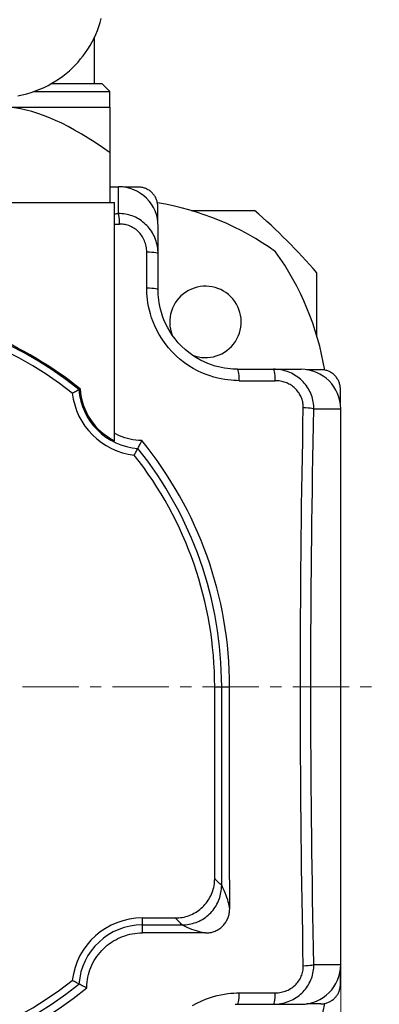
# Model space of a CAD drawing. Extents: x 0 to 1588, y 0 to 1123.
# Tile 26 of 35: x 273 to 319, y 662 to 786. Entities that reach past the tile are written whole.
import ezdxf

# ---------------------------------------------------------------- set-up
doc = ezdxf.new("R2010")
doc.units = 0
doc.header["$LTSCALE"] = 18.91
doc.header["$MEASUREMENT"] = 0
doc.linetypes.add('CENTER', pattern=[0.6, 0.375, -0.075, 0.075, -0.075])
doc.layers.add('12000_RIGHT', color=7, linetype='CONTINUOUS')
doc.layers.add('12100_RIGHT_DIM', color=7, linetype='CONTINUOUS')

msp = doc.modelspace()

# ---------------------------------------------------------------- linework, layer by layer
at = {"layer": '12000_RIGHT', "color": 7, "linetype": 'CONTINUOUS', "lineweight": 25}
for p, q in [((283.375662, 786.127593), (283.519579, 786.64453)), ((283.02881, 785.121833), (283.211931, 785.619986)), ((283.211931, 785.619986), (283.375662, 786.127593)), ((282.367294, 783.686629), (282.606043, 784.154624)), ((282.606043, 784.154624), (282.826723, 784.633246)), ((282.685934, 778.440192), (282.685934, 784.322142)), ((282.826723, 784.633246), (283.02881, 785.121833)), ((281.548345, 782.35269), (281.837873, 782.785018)), ((281.837873, 782.785018), (282.111046, 783.22988)), ((282.111046, 783.22988), (282.367294, 783.686629)), ((280.590073, 781.13864), (280.923374, 781.528708)), ((280.923374, 781.528708), (281.243162, 781.933654)), ((281.243162, 781.933654), (281.548345, 782.35269)), ((279.507742, 780.054122), (279.886089, 780.405043)), ((279.886089, 780.405043), (280.244356, 780.76422)), ((280.244356, 780.76422), (280.590073, 781.13864)), ((277.790399, 778.755957), (278.249033, 779.060767)), ((278.249033, 779.060767), (278.688579, 779.380011)), ((278.688579, 779.380011), (279.108362, 779.711783)), ((279.108362, 779.711783), (279.507742, 780.054122)), ((275.787725, 777.711783), (276.311178, 777.943625)), ((276.311178, 777.943625), (276.820249, 778.195914)), ((276.820249, 778.195914), (277.31373, 778.467185)), ((277.267157, 778.440192), (283.585936, 778.440192)), ((277.31373, 778.467185), (277.790399, 778.755957)), ((284.585936, 777.440192), (283.585936, 778.440192)), ((273.003355, 776.894484), (273.576733, 777.009406)), ((273.576733, 777.009406), (274.143637, 777.149474)), ((274.143637, 777.149474), (274.702286, 777.313819)), ((274.702286, 777.313819), (275.250906, 777.501555)), ((275.080532, 777.440192), (284.585936, 777.440192)), ((275.250906, 777.501555), (275.787725, 777.711783)), ((284.585936, 775.440192), (284.585936, 777.440192)), ((256.735934, 775.440192), (284.635935, 775.440192)), ((273.329882, 775.241851), (272.600943, 775.359366)), ((284.635935, 763.440192), (284.635935, 775.440192)), ((274.05776, 775.088477), (273.329882, 775.241851)), ((274.787294, 774.899779), (274.05776, 775.088477)), ((275.521112, 774.675994), (274.787294, 774.899779)), ((276.261785, 774.417121), (275.521112, 774.675994)), ((277.011866, 774.122885), (276.261785, 774.417121)), ((277.773912, 773.792769), (277.011866, 774.122885)), ((278.550524, 773.426001), (277.773912, 773.792769)), ((279.34437, 773.021575), (278.550524, 773.426001)), ((280.158222, 772.5782), (279.34437, 773.021575)), ((280.994986, 772.094329), (280.158222, 772.5782)), ((281.857731, 771.568106), (280.994986, 772.094329)), ((282.749739, 770.997367), (281.857731, 771.568106)), ((283.674532, 770.379599), (282.749739, 770.997367)), ((284.635935, 769.711913), (283.674532, 770.379599)), ((284.635973, 765.440192), (285.685934, 765.440192)), ((285.685934, 762.046088), (285.685934, 765.440192)), ((286.682642, 765.391642), (286.380243, 765.391749)), ((286.98506, 765.391528), (286.682642, 765.391642)), ((287.287462, 765.39141), (286.98506, 765.391528)), ((287.589868, 765.391288), (287.287462, 765.39141)), ((287.892286, 765.391162), (287.589868, 765.391288)), ((288.194712, 765.391028), (287.892286, 765.391162)), ((288.303633, 765.388903), (288.194712, 765.391028)), ((288.412699, 765.381366), (288.303633, 765.388903)), ((288.52157, 765.368617), (288.412699, 765.381366)), ((288.629915, 765.350859), (288.52157, 765.368617)), ((288.737398, 765.328292), (288.629915, 765.350859)), ((288.843679, 765.301116), (288.737398, 765.328292)), ((288.948458, 765.269477), (288.843679, 765.301116)), ((289.051649, 765.233134), (288.948458, 765.269477)), ((289.153105, 765.192134), (289.051649, 765.233134)), ((289.252645, 765.146594), (289.153105, 765.192134)), ((289.350077, 765.096648), (289.252645, 765.146594)), ((289.445223, 765.042407), (289.350077, 765.096648)), ((289.537897, 764.984004), (289.445223, 765.042407)), ((289.627916, 764.921557), (289.537897, 764.984004)), ((289.715094, 764.855189), (289.627916, 764.921557)), ((289.799246, 764.785025), (289.715094, 764.855189)), ((289.880194, 764.711184), (289.799246, 764.785025)), ((289.957746, 764.633796), (289.880194, 764.711184)), ((290.031725, 764.552981), (289.957746, 764.633796)), ((290.101927, 764.468886), (290.031725, 764.552981)), ((290.168222, 764.381701), (290.101927, 764.468886)), ((290.230516, 764.291629), (290.168222, 764.381701)), ((290.288725, 764.198863), (290.230516, 764.291629)), ((290.342756, 764.103598), (290.288725, 764.198863)), ((290.392515, 764.00603), (290.342756, 764.103598)), ((256.185934, 763.440192), (285.185934, 763.440192)), ((285.185934, 733.424886), (285.185934, 763.440192)), ((290.437918, 763.906356), (290.392515, 764.00603)), ((290.478872, 763.804774), (290.437918, 763.906356)), ((290.515284, 763.70148), (290.478872, 763.804774)), ((290.547068, 763.596667), (290.515284, 763.70148)), ((290.574133, 763.490535), (290.547068, 763.596667)), ((290.596388, 763.383273), (290.574133, 763.490535)), ((290.613745, 763.275084), (290.596388, 763.383273)), ((290.626188, 763.166209), (290.613745, 763.275084)), ((290.633741, 763.056941), (290.626188, 763.166209)), ((290.636393, 762.947562), (290.633741, 763.056941)), ((290.636381, 762.64675), (290.636393, 762.947562)), ((285.185934, 762.03588), (285.257311, 762.037329)), ((285.257311, 762.037329), (285.328703, 762.038783)), ((285.328703, 762.038783), (285.400114, 762.040236)), ((285.400114, 762.040236), (285.47154, 762.041693)), ((285.47154, 762.041693), (285.54299, 762.043154)), ((285.54299, 762.043154), (285.61445, 762.044616)), ((285.61445, 762.044616), (285.685934, 762.046084)), ((285.907041, 762.044112), (285.685934, 762.046084)), ((286.127737, 762.032077), (285.907041, 762.044112)), ((286.34757, 762.009997), (286.127737, 762.032077)), ((286.566099, 761.977916), (286.34757, 762.009997)), ((286.7829, 761.935874), (286.566099, 761.977916)), ((286.99758, 761.883952), (286.7829, 761.935874)), ((287.209761, 761.822242), (286.99758, 761.883952)), ((287.419069, 761.750834), (287.209761, 761.822242)), ((287.625116, 761.669841), (287.419069, 761.750834)), ((287.827509, 761.579409), (287.625116, 761.669841)), ((290.636347, 761.443507), (290.636354, 761.744319)), ((290.636354, 761.744319), (290.636362, 762.045131)), ((290.636362, 762.045131), (290.636373, 762.345942)), ((290.636373, 762.345942), (290.636381, 762.64675)), ((294.859297, 762.440192), (302.841951, 762.440192)), ((285.185934, 760.712367), (285.278391, 760.714221)), ((285.278391, 760.714221), (285.370882, 760.716079)), ((285.370882, 760.716079), (285.463415, 760.71794)), ((285.463415, 760.71794), (285.555986, 760.719805)), ((285.555986, 760.719805), (285.648592, 760.721679)), ((285.648592, 760.721679), (285.741239, 760.723559)), ((285.741239, 760.723559), (285.833925, 760.72544)), ((286.005083, 760.724421), (285.833925, 760.72544)), ((286.174929, 760.714434), (286.005083, 760.724421)), ((286.343565, 760.69551), (286.174929, 760.714434)), ((286.511087, 760.667681), (286.343565, 760.69551)), ((286.677259, 760.631011), (286.511087, 760.667681)), ((286.841558, 760.585582), (286.677259, 760.631011)), ((287.003458, 760.531489), (286.841558, 760.585582)), ((287.162466, 760.468829), (287.003458, 760.531489)), ((287.318216, 760.397753), (287.162466, 760.468829)), ((287.470362, 760.318404), (287.318216, 760.397753)), ((288.025846, 761.479697), (287.827509, 761.579409)), ((288.21974, 761.370856), (288.025846, 761.479697)), ((288.4088, 761.253062), (288.21974, 761.370856)), ((288.592665, 761.126525), (288.4088, 761.253062)), ((288.770983, 760.991439), (288.592665, 761.126525)), ((288.943388, 760.848021), (288.770983, 760.991439)), ((289.109529, 760.696517), (288.943388, 760.848021)), ((289.269049, 760.537223), (289.109529, 760.696517)), ((289.421602, 760.370436), (289.269049, 760.537223)), ((289.566835, 760.196452), (289.421602, 760.370436)), ((290.636335, 761.142695), (290.636347, 761.443507)), ((290.685934, 756.962439), (290.685934, 760.440192)), ((287.618547, 760.230944), (287.470362, 760.318404)), ((287.762419, 760.135558), (287.618547, 760.230944)), ((287.901613, 760.032447), (287.762419, 760.135558)), ((288.035768, 759.921817), (287.901613, 760.032447)), ((288.164518, 759.8039), (288.035768, 759.921817)), ((288.287527, 759.678984), (288.164518, 759.8039)), ((288.404447, 759.547354), (288.287527, 759.678984)), ((288.514944, 759.409312), (288.404447, 759.547354)), ((288.618727, 759.265147), (288.514944, 759.409312)), ((288.715532, 759.115157), (288.618727, 759.265147)), ((289.704443, 760.015563), (289.566835, 760.196452)), ((289.834154, 759.828059), (289.704443, 760.015563)), ((289.955702, 759.634219), (289.834154, 759.828059)), ((290.068819, 759.43434), (289.955702, 759.634219)), ((290.173223, 759.228797), (290.068819, 759.43434)), ((290.268644, 759.018027), (290.173223, 759.228797)), ((288.805086, 758.959647), (288.715532, 759.115157)), ((288.887129, 758.798941), (288.805086, 758.959647)), ((288.961382, 758.633425), (288.887129, 758.798941)), ((289.027574, 758.463485), (288.961382, 758.633425)), ((289.08544, 758.289542), (289.027574, 758.463485)), ((289.134783, 758.112216), (289.08544, 758.289542)), ((289.175428, 757.932193), (289.134783, 758.112216)), ((289.207205, 757.750159), (289.175428, 757.932193)), ((290.354792, 758.802459), (290.268644, 759.018027)), ((290.431402, 758.582537), (290.354792, 758.802459)), ((290.498262, 758.358744), (290.431402, 758.582537)), ((290.555204, 758.131591), (290.498262, 758.358744)), ((290.602049, 757.90158), (290.555204, 758.131591)), ((290.638632, 757.669211), (290.602049, 757.90158)), ((289.229982, 757.566397), (289.207205, 757.750159)), ((289.243704, 757.380736), (289.229982, 757.566397)), ((289.2483, 757.192988), (289.243704, 757.380736)), ((289.2483, 752.65161), (289.2483, 757.192988)), ((290.664858, 757.434932), (290.638632, 757.669211)), ((290.680651, 757.199176), (290.664858, 757.434932)), ((290.685934, 756.962371), (290.680651, 757.199176)), ((290.685934, 752.440196), (290.685934, 756.962287)), ((310.685934, 746.613555), (310.685934, 754.596209)), ((289.252966, 752.321875), (289.2483, 752.65161)), ((289.268187, 751.971293), (289.252966, 752.321875)), ((289.295858, 751.599898), (289.268187, 751.971293)), ((290.690184, 752.1487), (290.685934, 752.440192)), ((290.704084, 751.837947), (290.690184, 752.1487)), ((290.729425, 751.508353), (290.704084, 751.837947)), ((289.338167, 751.207446), (289.295858, 751.599898)), ((289.397413, 750.793669), (289.338167, 751.207446)), ((289.476171, 750.358794), (289.397413, 750.793669)), ((290.768263, 751.159648), (290.729425, 751.508353)), ((290.822771, 750.791514), (290.768263, 751.159648)), ((290.895388, 750.404216), (290.822771, 750.791514)), ((289.577139, 749.903247), (289.476171, 750.358794)), ((289.703279, 749.427764), (289.577139, 749.903247)), ((289.857683, 748.933276), (289.703279, 749.427764)), ((290.988665, 749.99821), (290.895388, 750.404216)), ((291.105421, 749.574229), (290.988665, 749.99821)), ((291.248571, 749.133208), (291.105421, 749.574229)), ((290.043604, 748.421206), (289.857683, 748.933276)), ((290.264402, 747.893279), (290.043604, 748.421206)), ((291.421198, 748.676593), (291.248571, 749.133208)), ((291.626516, 748.206057), (291.421198, 748.676593)), ((291.868086, 747.723674), (291.626516, 748.206057)), ((290.523786, 747.351588), (290.264402, 747.893279)), ((290.825457, 746.798747), (290.523786, 747.351588)), ((291.170797, 746.241084), (290.825457, 746.798747)), ((292.148912, 747.232646), (291.868086, 747.723674)), ((292.469412, 746.740302), (292.148912, 747.232646)), ((292.828348, 746.255217), (292.469412, 746.740302)), ((291.559397, 745.687499), (291.170797, 746.241084)), ((291.987383, 745.1477), (291.559397, 745.687499)), ((293.220484, 745.786845), (292.828348, 746.255217)), ((293.640478, 745.343356), (293.220484, 745.786845)), ((292.448313, 744.631778), (291.987383, 745.1477)), ((292.938532, 744.145068), (292.448313, 744.631778)), ((294.086588, 744.926959), (293.640478, 745.343356)), ((294.556433, 744.539271), (294.086588, 744.926959)), ((295.041429, 744.185523), (294.556433, 744.539271)), ((293.456873, 743.688613), (292.938532, 744.145068)), ((293.997683, 743.265952), (293.456873, 743.688613)), ((294.550398, 742.883437), (293.997683, 743.265952)), ((295.531851, 743.870765), (295.041429, 744.185523)), ((296.019579, 743.595694), (295.531851, 743.870765)), ((296.497904, 743.359366), (296.019579, 743.595694)), ((296.96417, 743.158572), (296.497904, 743.359366)), ((297.416727, 742.989684), (296.96417, 743.158572)), ((295.10531, 742.544593), (294.550398, 742.883437)), ((295.654119, 742.249221), (295.10531, 742.544593)), ((296.19113, 741.995486), (295.654119, 742.249221)), ((296.714308, 741.779521), (296.19113, 741.995486)), ((297.221876, 741.597602), (296.714308, 741.779521)), ((297.853853, 742.849608), (297.416727, 742.989684)), ((298.273962, 742.735415), (297.853853, 742.849608)), ((298.676081, 742.644248), (298.273962, 742.735415)), ((299.059465, 742.573344), (298.676081, 742.644248)), ((299.423605, 742.520186), (299.059465, 742.573344)), ((299.768183, 742.482379), (299.423605, 742.520186)), ((300.093401, 742.457762), (299.768183, 742.482379)), ((300.39945, 742.444297), (300.093401, 742.457762)), ((300.685942, 742.440192), (300.39945, 742.444297)), ((300.685949, 742.440192), (308.685934, 742.440192)), ((305.444902, 742.434905), (305.208193, 742.440188)), ((305.680582, 742.419123), (305.444902, 742.434905)), ((305.914804, 742.392909), (305.680582, 742.419123)), ((306.147127, 742.356341), (305.914804, 742.392909)), ((306.377096, 742.309512), (306.147127, 742.356341)), ((306.604212, 742.252593), (306.377096, 742.309512)), ((306.827951, 742.185763), (306.604212, 742.252593)), ((307.047804, 742.109198), (306.827951, 742.185763)), ((307.263288, 742.023112), (307.047804, 742.109198)), ((307.473974, 741.92776), (307.263288, 742.023112)), ((307.679457, 741.823413), (307.473974, 741.92776)), ((307.879316, 741.710345), (307.679457, 741.823413)), ((309.388437, 742.390593), (309.689249, 742.390605)), ((309.689249, 742.390605), (309.990061, 742.390612)), ((309.990061, 742.390612), (310.290873, 742.390624)), ((310.290873, 742.390624), (310.591684, 742.390631)), ((310.591684, 742.390631), (310.892492, 742.390639)), ((310.892492, 742.390639), (311.193304, 742.390651)), ((311.302755, 742.38814), (311.193304, 742.390651)), ((311.412001, 742.380648), (311.302755, 742.38814)), ((311.520826, 742.368235), (311.412001, 742.380648)), ((311.629015, 742.350966), (311.520826, 742.368235)), ((311.73636, 742.328898), (311.629015, 742.350966)), ((311.842646, 742.3021), (311.73636, 742.328898)), ((311.947657, 742.270629), (311.842646, 742.3021)), ((312.05118, 742.234545), (311.947657, 742.270629)), ((312.153006, 742.193915), (312.05118, 742.234545)), ((312.25292, 742.148799), (312.153006, 742.193915)), ((312.35071, 742.099257), (312.25292, 742.148799)), ((312.446157, 742.045356), (312.35071, 742.099257)), ((312.539057, 741.987151), (312.446157, 742.045356)), ((312.629179, 741.924739), (312.539057, 741.987151)), ((312.716349, 741.858279), (312.629179, 741.924739)), ((312.800417, 741.787951), (312.716349, 741.858279)), ((312.881254, 741.713919), (312.800417, 741.787951)), ((297.711988, 741.446524), (297.221876, 741.597602)), ((298.183092, 741.323169), (297.711988, 741.446524)), ((298.634237, 741.224509), (298.183092, 741.323169)), ((299.064669, 741.14762), (298.634237, 741.224509)), ((299.473905, 741.089854), (299.064669, 741.14762)), ((299.861658, 741.048678), (299.473905, 741.089854)), ((300.228075, 741.021804), (299.861658, 741.048678)), ((300.573313, 741.007064), (300.228075, 741.021804)), ((300.897352, 741.002558), (300.573313, 741.007064)), ((300.897352, 741.002558), (305.43873, 741.002558)), ((305.60507, 740.998954), (305.43873, 741.002558)), ((305.769754, 740.988192), (305.60507, 740.998954)), ((305.93292, 740.970313), (305.769754, 740.988192)), ((306.094706, 740.945361), (305.93292, 740.970313)), ((306.255098, 740.913401), (306.094706, 740.945361)), ((306.413691, 740.874541), (306.255098, 740.913401)), ((306.569998, 740.82891), (306.413691, 740.874541)), ((306.723528, 740.776633), (306.569998, 740.82891)), ((306.873873, 740.717856), (306.723528, 740.776633)), ((307.020754, 740.652751), (306.873873, 740.717856)), ((307.163919, 740.5815), (307.020754, 740.652751)), ((307.303118, 740.50429), (307.163919, 740.5815)), ((308.073187, 741.588816), (307.879316, 741.710345)), ((308.260771, 741.45909), (308.073187, 741.588816)), ((308.441782, 741.321421), (308.260771, 741.45909)), ((308.615927, 741.176074), (308.441782, 741.321421)), ((308.782892, 741.023364), (308.615927, 741.176074)), ((308.942366, 740.863658), (308.782892, 741.023364)), ((309.094019, 740.697345), (308.942366, 740.863658)), ((309.237535, 740.524798), (309.094019, 740.697345)), ((309.37266, 740.346385), (309.237535, 740.524798)), ((312.958712, 741.636351), (312.881254, 741.713919)), ((313.032652, 741.555419), (312.958712, 741.636351)), ((313.102934, 741.471289), (313.032652, 741.555419)), ((313.16942, 741.384135), (313.102934, 741.471289)), ((313.23197, 741.29412), (313.16942, 741.384135)), ((313.290438, 741.201422), (313.23197, 741.29412)), ((313.344694, 741.106204), (313.290438, 741.201422)), ((313.39459, 741.008635), (313.344694, 741.106204)), ((313.439989, 740.908885), (313.39459, 741.008635)), ((313.480776, 740.807147), (313.439989, 740.908885)), ((313.51692, 740.703654), (313.480776, 740.807147)), ((313.548376, 740.598628), (313.51692, 740.703654)), ((313.575109, 740.492301), (313.548376, 740.598628)), ((279.8715, 739.434161), (280.006546, 739.509097)), ((280.006546, 739.509097), (280.136671, 739.58063)), ((280.136671, 739.58063), (280.26185, 739.64881)), ((280.26185, 739.64881), (280.382049, 739.713683)), ((280.382049, 739.713683), (280.49723, 739.775302)), ((280.49723, 739.775302), (280.607363, 739.833709)), ((280.607363, 739.833709), (280.712423, 739.888957)), ((280.712423, 739.888957), (280.733974, 739.900233)), ((280.733974, 739.900233), (280.755295, 739.911368)), ((280.755295, 739.911368), (280.776386, 739.922366)), ((280.776386, 739.922366), (280.797247, 739.933223)), ((280.797247, 739.933223), (280.817877, 739.943942)), ((280.817877, 739.943942), (280.838274, 739.954524)), ((280.838274, 739.954524), (280.858442, 739.964968)), ((307.438112, 740.421302), (307.303118, 740.50429)), ((307.568685, 740.332709), (307.438112, 740.421302)), ((307.694635, 740.238696), (307.568685, 740.332709)), ((307.815744, 740.139434), (307.694635, 740.238696)), ((307.931799, 740.035144), (307.815744, 740.139434)), ((308.042578, 739.926074), (307.931799, 740.035144)), ((308.14786, 739.812484), (308.042578, 739.926074)), ((308.247427, 739.694625), (308.14786, 739.812484)), ((308.341108, 739.572757), (308.247427, 739.694625)), ((308.428762, 739.447131), (308.341108, 739.572757)), ((308.51026, 739.318), (308.428762, 739.447131)), ((308.585466, 739.185614), (308.51026, 739.318)), ((309.499201, 740.162459), (309.37266, 740.346385)), ((309.61696, 739.973384), (309.499201, 740.162459)), ((309.725752, 739.779513), (309.61696, 739.973384)), ((309.825407, 739.581225), (309.725752, 739.779513)), ((309.915777, 739.378909), (309.825407, 739.581225)), ((309.996714, 739.172957), (309.915777, 739.378909)), ((313.597086, 740.384894), (313.575109, 740.492301)), ((313.614263, 740.276637), (313.597086, 740.384894)), ((313.626608, 740.167746), (313.614263, 740.276637)), ((313.634081, 740.058455), (313.626608, 740.167746)), ((313.63664, 739.948989), (313.634081, 740.058455)), ((313.636778, 739.646239), (313.63664, 739.948989)), ((313.636915, 739.343688), (313.636778, 739.646239)), ((313.637041, 739.041316), (313.636915, 739.343688)), ((308.654268, 739.050215), (308.585466, 739.185614)), ((308.716562, 738.91204), (308.654268, 739.050215)), ((308.772249, 738.771331), (308.716562, 738.91204)), ((308.821226, 738.628333), (308.772249, 738.771331)), ((308.863424, 738.483363), (308.821226, 738.628333)), ((308.898783, 738.336791), (308.863424, 738.483363)), ((308.92724, 738.188971), (308.898783, 738.336791)), ((308.948736, 738.040213), (308.92724, 738.188971)), ((308.963243, 737.890544), (308.948736, 738.040213)), ((310.068071, 738.963752), (309.996714, 739.172957)), ((310.12974, 738.751673), (310.068071, 738.963752)), ((310.181635, 738.537085), (310.12974, 738.751673)), ((310.223661, 738.320361), (310.181635, 738.537085)), ((310.255735, 738.10187), (310.223661, 738.320361)), ((310.277811, 737.882048), (310.255735, 738.10187)), ((313.637167, 738.739115), (313.637041, 739.041316)), ((313.637285, 738.437072), (313.637167, 738.739115)), ((313.6374, 738.135169), (313.637285, 738.437072)), ((308.929735, 735.494395), (308.971182, 737.588183)), ((308.970732, 737.739894), (308.963243, 737.890544)), ((308.971182, 737.588183), (308.970732, 737.739894)), ((310.250181, 735.357318), (310.291826, 737.440192)), ((310.289854, 737.661341), (310.277811, 737.882048)), ((310.291826, 737.440192), (310.289854, 737.661341)), ((310.29183, 737.440192), (313.685934, 737.440192)), ((313.685934, 667.440192), (313.685934, 737.440192)), ((285.498148, 734.21548), (285.185934, 734.385533)), ((308.890951, 733.419551), (308.929735, 735.494395)), ((310.211145, 733.290053), (310.250181, 735.357318)), ((285.816832, 734.062371), (285.498148, 734.21548)), ((286.142614, 733.925696), (285.816832, 734.062371)), ((286.475359, 733.805486), (286.142614, 733.925696)), ((286.813967, 733.702138), (286.475359, 733.805486)), ((287.157312, 733.616105), (286.813967, 733.702138)), ((287.504202, 733.547652), (287.157312, 733.616105)), ((287.853411, 733.496819), (287.504202, 733.547652)), ((288.204443, 733.463767), (287.853411, 733.496819)), ((288.274656, 733.459246), (288.204443, 733.463767)), ((288.344969, 733.455514), (288.274656, 733.459246)), ((288.415384, 733.452422), (288.344969, 733.455514)), ((288.405554, 732.995364), (288.456232, 733.097018)), ((288.48591, 733.450082), (288.415384, 733.452422)), ((288.456232, 733.097018), (288.500383, 733.186364)), ((288.556547, 733.448426), (288.48591, 733.450082)), ((288.500383, 733.186364), (288.538137, 733.263373)), ((288.538137, 733.263373), (288.569628, 733.328017)), ((288.627302, 733.44749), (288.556547, 733.448426)), ((288.569628, 733.328017), (288.594942, 733.380267)), ((288.594942, 733.380267), (288.614145, 733.4201)), ((288.614145, 733.4201), (288.627302, 733.44749)), ((308.854776, 731.361764), (308.890951, 733.419551)), ((310.17473, 731.239428), (310.211145, 733.290053)), ((287.754839, 731.760804), (287.826372, 731.890929)), ((287.826372, 731.890929), (287.894552, 732.016108)), ((287.894552, 732.016108), (287.959425, 732.136307)), ((287.959425, 732.136307), (288.021044, 732.251488)), ((288.021044, 732.251488), (288.079451, 732.361621)), ((288.079451, 732.361621), (288.134699, 732.466681)), ((288.134699, 732.466681), (288.212946, 732.617011)), ((288.212946, 732.617011), (288.284063, 732.75529)), ((288.284063, 732.75529), (288.348215, 732.881434)), ((288.348215, 732.881434), (288.405554, 732.995364)), ((287.679903, 731.625758), (287.754839, 731.760804)), ((308.821157, 729.319014), (308.854776, 731.361764)), ((310.140913, 729.205027), (310.17473, 731.239428)), ((308.790052, 727.289061), (308.821157, 729.319014)), ((310.109636, 727.184027), (310.140913, 729.205027)), ((308.761415, 725.269688), (308.790052, 727.289061)), ((310.080835, 725.173453), (310.109636, 727.184027)), ((308.73522, 723.259295), (308.761415, 725.269688)), ((310.054483, 723.171504), (310.080835, 725.173453)), ((308.711443, 721.256732), (308.73522, 723.259295)), ((310.030565, 721.177247), (310.054483, 723.171504)), ((308.690069, 719.260878), (308.711443, 721.256732)), ((310.009069, 719.189746), (310.030565, 721.177247)), ((308.671091, 717.27068), (308.690069, 719.260878)), ((309.989981, 717.207946), (310.009069, 719.189746)), ((308.654497, 715.285104), (308.671091, 717.27068)), ((309.973291, 715.230764), (309.989981, 717.207946)), ((308.640276, 713.303217), (308.654497, 715.285104)), ((309.95899, 713.257236), (309.973291, 715.230764)), ((308.628431, 711.324289), (308.640276, 713.303217)), ((309.947073, 711.286648), (309.95899, 713.257236)), ((308.618956, 709.347629), (308.628431, 711.324289)), ((309.937544, 709.31832), (309.947073, 711.286648)), ((308.611853, 707.372698), (308.618956, 709.347629)), ((309.930395, 707.351724), (309.937544, 709.31832)), ((308.607115, 705.399102), (308.611853, 707.372698)), ((309.925634, 705.386465), (309.930395, 707.351724)), ((308.604746, 703.426428), (308.607115, 705.399102)), ((309.92325, 703.422124), (309.925634, 705.386465)), ((308.604746, 701.454082), (308.604746, 703.426428)), ((309.92325, 701.45811), (309.92325, 703.422124)), ((297.806536, 702.440192), (299.685934, 702.440192)), ((297.806536, 678.277289), (297.806536, 702.440192)), ((298.685934, 677.454171), (298.685934, 702.440192)), ((299.686048, 699.691689), (299.685934, 702.440192)), ((308.607115, 699.481402), (308.604746, 701.454082)), ((309.925634, 699.493768), (309.92325, 701.45811)), ((299.686415, 696.82347), (299.686048, 699.691689)), ((308.611853, 697.507797), (308.607115, 699.481402)), ((309.930399, 697.528504), (309.925634, 699.493768)), ((308.618956, 695.532843), (308.611853, 697.507797)), ((309.937544, 695.561897), (309.930399, 697.528504)), ((299.687021, 693.961429), (299.686415, 696.82347)), ((308.628431, 693.556145), (308.618956, 695.532843)), ((309.947073, 693.593544), (309.937544, 695.561897)), ((299.687815, 691.227355), (299.687021, 693.961429)), ((308.640276, 691.57717), (308.628431, 693.556145)), ((309.95899, 691.622921), (309.947073, 693.593544)), ((299.688719, 688.706727), (299.687815, 691.227355)), ((308.654497, 689.595236), (308.640276, 691.57717)), ((309.973291, 689.64936), (309.95899, 691.622921)), ((299.689699, 686.346211), (299.688719, 688.706727)), ((308.671091, 687.609625), (308.654497, 689.595236)), ((309.989984, 687.67216), (309.973291, 689.64936)), ((308.690069, 685.619397), (308.671091, 687.609625)), ((310.009073, 685.690348), (309.989984, 687.67216)), ((299.69076, 684.059808), (299.689699, 686.346211)), ((308.711443, 683.623505), (308.690069, 685.619397)), ((310.030569, 683.702822), (310.009073, 685.690348)), ((299.691915, 681.760001), (299.69076, 684.059808)), ((308.73522, 681.620888), (308.711443, 683.623505)), ((310.054491, 681.708527), (310.030569, 683.702822)), ((299.693197, 679.373359), (299.691915, 681.760001)), ((308.761419, 679.61044), (308.73522, 681.620888)), ((310.080843, 679.70654), (310.054491, 681.708527)), ((299.694574, 676.917544), (299.693197, 679.373359)), ((308.79006, 677.591033), (308.761419, 679.61044)), ((310.10964, 677.695943), (310.080843, 679.70654)), ((297.682478, 677.169352), (297.72732, 677.389046)), ((297.72732, 677.389046), (297.762102, 677.609528)), ((297.762102, 677.609528), (297.786844, 677.830827)), ((297.786844, 677.830827), (297.801626, 678.053296)), ((297.801626, 678.053296), (297.806536, 678.277289)), ((297.948538, 678.137915), (297.806536, 678.277289)), ((298.085092, 678.003888), (297.948538, 678.137915)), ((298.2162, 677.875216), (298.085092, 678.003888)), ((298.341841, 677.751904), (298.2162, 677.875216)), ((298.462, 677.633958), (298.341841, 677.751904)), ((298.576673, 677.521378), (298.462, 677.633958)), ((298.685884, 677.414176), (298.576673, 677.521378)), ((298.679331, 677.190697), (298.685884, 677.414176)), ((298.685884, 677.414176), (298.685934, 677.454171)), ((298.84823, 677.110434), (298.685934, 677.454171)), ((308.821161, 675.56108), (308.79006, 677.591033)), ((310.140921, 675.674948), (310.10964, 677.695943)), ((297.215086, 675.918145), (297.315523, 676.11554)), ((297.315523, 676.11554), (297.407186, 676.317715)), ((297.407186, 676.317715), (297.489916, 676.524607)), ((297.489916, 676.524607), (297.563524, 676.736071)), ((297.563524, 676.736071), (297.627798, 676.951339)), ((297.627798, 676.951339), (297.682478, 677.169352)), ((298.437227, 675.875369), (298.501615, 676.089576)), ((298.501615, 676.089576), (298.55641, 676.306311)), ((298.55641, 676.306311), (298.601595, 676.52518)), ((298.601595, 676.52518), (298.637155, 676.745795)), ((298.637155, 676.745795), (298.663076, 676.96777)), ((298.663076, 676.96777), (298.679331, 677.190697)), ((298.996347, 676.780761), (298.84823, 677.110434)), ((299.130312, 676.465129), (298.996347, 676.780761)), ((299.250147, 676.163564), (299.130312, 676.465129)), ((299.355867, 675.876099), (299.250147, 676.163564)), ((299.69599, 674.447253), (299.694574, 676.917544)), ((296.27619, 674.684304), (296.434481, 674.842576)), ((296.434481, 674.842576), (296.585337, 675.007624)), ((296.585337, 675.007624), (296.728125, 675.178809)), ((296.728125, 675.178809), (296.862528, 675.355696)), ((296.862528, 675.355696), (296.988512, 675.538041)), ((296.988512, 675.538041), (297.106043, 675.725602)), ((297.106043, 675.725602), (297.215086, 675.918145)), ((297.85853, 674.670934), (297.977171, 674.860102)), ((297.977171, 674.860102), (298.087061, 675.05424)), ((298.087061, 675.05424), (298.18812, 675.25314)), ((298.18812, 675.25314), (298.280275, 675.456589)), ((298.280275, 675.456589), (298.363378, 675.664185)), ((298.363378, 675.664185), (298.437227, 675.875369)), ((299.447512, 675.602759), (299.355867, 675.876099)), ((299.525118, 675.343535), (299.447512, 675.602759)), ((299.588732, 675.098391), (299.525118, 675.343535)), ((299.638395, 674.867305), (299.588732, 675.098391)), ((299.674135, 674.65026), (299.638395, 674.867305)), ((308.85478, 673.518361), (308.821161, 675.56108)), ((310.174738, 673.640591), (310.140921, 675.674948)), ((294.167463, 673.491244), (294.382666, 673.55548)), ((294.382666, 673.55548), (294.594072, 673.629052)), ((294.594072, 673.629052), (294.800932, 673.711741)), ((294.800932, 673.711741), (295.003092, 673.803372)), ((295.003092, 673.803372), (295.200487, 673.903779)), ((295.200487, 673.903779), (295.393042, 674.012799)), ((295.393042, 674.012799), (295.580625, 674.130315)), ((295.580625, 674.130315), (295.762964, 674.256331)), ((295.762964, 674.256331), (295.939913, 674.390683)), ((295.939913, 674.390683), (296.11112, 674.533461)), ((296.11112, 674.533461), (296.27619, 674.684304)), ((296.808271, 673.521718), (296.979929, 673.664729)), ((296.979929, 673.664729), (297.144697, 673.815123)), ((297.144697, 673.815123), (297.302385, 673.972735)), ((297.302385, 673.972735), (297.452864, 674.137435)), ((297.452864, 674.137435), (297.595964, 674.309037)), ((297.595964, 674.309037), (297.731325, 674.487061)), ((297.731325, 674.487061), (297.85853, 674.670934)), ((299.548517, 673.506121), (299.587561, 673.637084)), ((299.587561, 673.637084), (299.62079, 673.769698)), ((299.62079, 673.769698), (299.648008, 673.903382)), ((299.648008, 673.903382), (299.669107, 674.037846)), ((299.669107, 674.037846), (299.684114, 674.173213)), ((299.69599, 674.447253), (299.674135, 674.65026)), ((299.684114, 674.173213), (299.693064, 674.309632)), ((299.693064, 674.309632), (299.695986, 674.447253)), ((310.211149, 671.590049), (310.174738, 673.640591)), ((288.692923, 673.312602), (292.841848, 673.312602)), ((288.692923, 671.433127), (288.692923, 673.312602)), ((288.692923, 672.433202), (293.664965, 672.433202)), ((292.841848, 673.312602), (293.065805, 673.317508)), ((293.115248, 673.034043), (292.841848, 673.312602)), ((293.065805, 673.317508), (293.288233, 673.332286)), ((293.243921, 672.902938), (293.115248, 673.034043)), ((293.367231, 672.777297), (293.243921, 672.902938)), ((293.288233, 673.332286), (293.509481, 673.357016)), ((293.485178, 672.657138), (293.367231, 672.777297)), ((293.597757, 672.542462), (293.485178, 672.657138)), ((293.509481, 673.357016), (293.729902, 673.391785)), ((293.704962, 672.433253), (293.597757, 672.542462)), ((293.664965, 672.433202), (293.704962, 672.433253)), ((294.00638, 672.271977), (293.664965, 672.433202)), ((293.704962, 672.433253), (293.928224, 672.439793)), ((293.729902, 673.391785), (293.949526, 673.436597)), ((293.928224, 672.439793), (294.150949, 672.456017)), ((293.949526, 673.436597), (294.167463, 673.491244)), ((294.150949, 672.456017), (294.372728, 672.481894)), ((294.372728, 672.481894), (294.593172, 672.517401)), ((294.593172, 672.517401), (294.811872, 672.562512)), ((294.811872, 672.562512), (295.028429, 672.617211)), ((295.028429, 672.617211), (295.242426, 672.68147)), ((295.242426, 672.68147), (295.453394, 672.755166)), ((295.453394, 672.755166), (295.660799, 672.838111)), ((295.660799, 672.838111), (295.864119, 672.930117)), ((295.864119, 672.930117), (296.062963, 673.031047)), ((296.062963, 673.031047), (296.257101, 673.140818)), ((296.257101, 673.140818), (296.446295, 673.259351)), ((296.446295, 673.259351), (296.630201, 673.386451)), ((296.630201, 673.386451), (296.808271, 673.521718)), ((298.768454, 672.260844), (298.86445, 672.356791)), ((298.86445, 672.356791), (298.955847, 672.456944)), ((298.955847, 672.456944), (299.042463, 672.560956)), ((299.042463, 672.560956), (299.124117, 672.668469)), ((299.124117, 672.668469), (299.200624, 672.779132)), ((299.200624, 672.779132), (299.271849, 672.892699)), ((299.271849, 672.892699), (299.337778, 673.009217)), ((299.337778, 673.009217), (299.39842, 673.128783)), ((299.39842, 673.128783), (299.453783, 673.251492)), ((299.453783, 673.251492), (299.503858, 673.377394)), ((299.503858, 673.377394), (299.548517, 673.506121)), ((308.890955, 671.460633), (308.85478, 673.518361)), ((286.204275, 670.978425), (286.504335, 671.084531)), ((286.504335, 671.084531), (286.808912, 671.176852)), ((286.808912, 671.176852), (287.117453, 671.255196)), ((287.117453, 671.255196), (287.429121, 671.319422)), ((287.429121, 671.319422), (287.742918, 671.369406)), ((287.742918, 671.369406), (288.058016, 671.405043)), ((288.058016, 671.405043), (288.374525, 671.426289)), ((288.374525, 671.426289), (288.692923, 671.433127)), ((289.765421, 671.43188), (288.692923, 671.433127)), ((290.866011, 671.430613), (289.765421, 671.43188)), ((291.999048, 671.429326), (290.866011, 671.430613)), ((293.156355, 671.428035), (291.999048, 671.429326)), ((294.321798, 671.426762), (293.156355, 671.428035)), ((294.333925, 672.124736), (294.00638, 672.271977)), ((295.487215, 671.425524), (294.321798, 671.426762)), ((294.647623, 671.991452), (294.333925, 672.124736)), ((294.947443, 671.872107), (294.647623, 671.991452)), ((295.233358, 671.766679), (294.947443, 671.872107)), ((295.505346, 671.675137), (295.233358, 671.766679)), ((296.656977, 671.424321), (295.487215, 671.425524)), ((295.763411, 671.597443), (295.505346, 671.675137)), ((296.007589, 671.533551), (295.763411, 671.597443)), ((296.237898, 671.48342), (296.007589, 671.533551)), ((296.454363, 671.447018), (296.237898, 671.48342)), ((296.656977, 671.424321), (296.454363, 671.447018)), ((296.656977, 671.424321), (296.79693, 671.427233)), ((296.79693, 671.427233), (296.935499, 671.436274)), ((296.935499, 671.436274), (297.072859, 671.451464)), ((297.072859, 671.451464), (297.2092, 671.472827)), ((297.2092, 671.472827), (297.34466, 671.500375)), ((297.34466, 671.500375), (297.47896, 671.53399)), ((297.47896, 671.53399), (297.611494, 671.57346)), ((297.611494, 671.57346), (297.741651, 671.618569)), ((297.741651, 671.618569), (297.86883, 671.669101)), ((297.86883, 671.669101), (297.992639, 671.724906)), ((297.992639, 671.724906), (298.11315, 671.785973)), ((298.11315, 671.785973), (298.230463, 671.852298)), ((298.230463, 671.852298), (298.344694, 671.92388)), ((298.344694, 671.92388), (298.455896, 672.000697)), ((298.455896, 672.000697), (298.563826, 672.082595)), ((298.563826, 672.082595), (298.668127, 672.169377)), ((298.668127, 672.169377), (298.768454, 672.260844)), ((308.929735, 669.385875), (308.890955, 671.460633)), ((310.250181, 669.522906), (310.211149, 671.590049)), ((284.034784, 669.662913), (284.278017, 669.869757)), ((284.278017, 669.869757), (284.530386, 670.065238)), ((284.530386, 670.065238), (284.791346, 670.248942)), ((284.791346, 670.248942), (285.060308, 670.420485)), ((285.060308, 670.420485), (285.336679, 670.579503)), ((285.336679, 670.579503), (285.619871, 670.725671)), ((285.619871, 670.725671), (285.909269, 670.858731)), ((285.909269, 670.858731), (286.204275, 670.978425)), ((282.973467, 668.474704), (283.163492, 668.731169)), ((283.163492, 668.731169), (283.365091, 668.978759)), ((283.365091, 668.978759), (283.577822, 669.216933)), ((283.577822, 669.216933), (283.80121, 669.445151)), ((283.80121, 669.445151), (284.034784, 669.662913)), ((308.971182, 667.292201), (308.929735, 669.385875)), ((310.291826, 667.440192), (310.250181, 669.522906)), ((282.209879, 667.079909), (282.336679, 667.371875)), ((282.336679, 667.371875), (282.476711, 667.657931)), ((282.476711, 667.657931), (282.629713, 667.937487)), ((282.629713, 667.937487), (282.795412, 668.209945)), ((282.795412, 668.209945), (282.973467, 668.474704)), ((310.289854, 667.21902), (310.291826, 667.440192)), ((310.29183, 667.440192), (313.685934, 667.440192)), ((281.839325, 665.86418), (281.911089, 666.174128)), ((281.911089, 666.174128), (281.996885, 666.480506)), ((281.996885, 666.480506), (282.096548, 666.782611)), ((282.096548, 666.782611), (282.209879, 667.079909)), ((308.714636, 665.963809), (308.777265, 666.122763)), ((308.777265, 666.122763), (308.831339, 666.284602)), ((308.831339, 666.284602), (308.876749, 666.448848)), ((308.876749, 666.448848), (308.913412, 666.614974)), ((308.913412, 666.614974), (308.94124, 666.782477)), ((308.94124, 666.782477), (308.960169, 666.951121)), ((308.960169, 666.951121), (308.970163, 667.120993)), ((308.970163, 667.120993), (308.971182, 667.292201)), ((310.068006, 665.916434), (310.129694, 666.128543)), ((310.129694, 666.128543), (310.181604, 666.343161)), ((310.181604, 666.343161), (310.223642, 666.559916)), ((310.223642, 666.559916), (310.255724, 666.778434)), ((310.255724, 666.778434), (310.277807, 666.998286)), ((310.277807, 666.998286), (310.289854, 667.21902)), ((313.637007, 665.839347), (313.637125, 666.141352)), ((313.637125, 666.141352), (313.637239, 666.443183)), ((313.637239, 666.443183), (313.63735, 666.744857)), ((280.006546, 665.371287), (279.8715, 665.446223)), ((280.136671, 665.299754), (280.006546, 665.371287)), ((280.26185, 665.231574), (280.136671, 665.299754)), ((280.382049, 665.166701), (280.26185, 665.231574)), ((280.49723, 665.105082), (280.382049, 665.166701)), ((280.607363, 665.046675), (280.49723, 665.105082)), ((280.712423, 664.991427), (280.607363, 665.046675)), ((280.862753, 664.91318), (280.712423, 664.991427)), ((281.001032, 664.842063), (280.862753, 664.91318)), ((281.704983, 664.851474), (281.709509, 664.921683)), ((281.709509, 664.921683), (281.738409, 665.237387)), ((281.738409, 665.237387), (281.781723, 665.551623)), ((281.781723, 665.551623), (281.839325, 665.86418)), ((307.924501, 664.838397), (308.049551, 664.961516)), ((308.049551, 664.961516), (308.167578, 665.090384)), ((308.167578, 665.090384), (308.278284, 665.224627)), ((308.278284, 665.224627), (308.381426, 665.363883)), ((308.381426, 665.363883), (308.47682, 665.507785)), ((308.47682, 665.507785), (308.564264, 665.655978)), ((308.564264, 665.655978), (308.643587, 665.808097)), ((308.643587, 665.808097), (308.714636, 665.963809)), ((309.498999, 664.717612), (309.616781, 664.906699)), ((309.616781, 664.906699), (309.725599, 665.100581)), ((309.725599, 665.100581), (309.825277, 665.298888)), ((309.825277, 665.298888), (309.915674, 665.501223)), ((309.915674, 665.501223), (309.99663, 665.707202)), ((309.99663, 665.707202), (310.068006, 665.916434)), ((313.633669, 664.824855), (313.636625, 664.934283)), ((313.636625, 664.934283), (313.636755, 665.234763)), ((313.636755, 665.234763), (313.636885, 665.537154)), ((313.636885, 665.537154), (313.637007, 665.839347)), ((281.127176, 664.777911), (281.001032, 664.842063)), ((281.241106, 664.720572), (281.127176, 664.777911)), ((281.34276, 664.669894), (281.241106, 664.720572)), ((281.432106, 664.625743), (281.34276, 664.669894)), ((281.509115, 664.587989), (281.432106, 664.625743)), ((281.573759, 664.556498), (281.509115, 664.587989)), ((281.626009, 664.531184), (281.573759, 664.556498)), ((281.665842, 664.511981), (281.626009, 664.531184)), ((281.693232, 664.498824), (281.665842, 664.511981)), ((281.693232, 664.498824), (281.694166, 664.569583)), ((281.694166, 664.569583), (281.695824, 664.640223)), ((281.695824, 664.640223), (281.69816, 664.710749)), ((281.69816, 664.710749), (281.701256, 664.781161)), ((281.701256, 664.781161), (281.704983, 664.851474)), ((298.138845, 663.546519), (298.596685, 663.648375)), ((298.596685, 663.648375), (299.033773, 663.727797)), ((299.033773, 663.727797), (299.449564, 663.787505)), ((299.449564, 663.787505), (299.843729, 663.830092)), ((299.843729, 663.830092), (300.216352, 663.857901)), ((300.216352, 663.857901), (300.567568, 663.87316)), ((300.567568, 663.87316), (300.897352, 663.877826)), ((300.897352, 663.877826), (305.43873, 663.877826)), ((305.43873, 663.877826), (305.626429, 663.882418)), ((305.626429, 663.882418), (305.812036, 663.896132)), ((305.812036, 663.896132), (305.995756, 663.918902)), ((305.995756, 663.918902), (306.177748, 663.95066)), ((306.177748, 663.95066), (306.357729, 663.99129)), ((306.357729, 663.99129), (306.535013, 664.040606)), ((306.535013, 664.040606), (306.708902, 664.098433)), ((306.708902, 664.098433), (306.878775, 664.164576)), ((306.878775, 664.164576), (307.044222, 664.238772)), ((307.044222, 664.238772), (307.204878, 664.320761)), ((307.204878, 664.320761), (307.360372, 664.410273)), ((307.360372, 664.410273), (307.510382, 664.507048)), ((307.510382, 664.507048), (307.654604, 664.610839)), ((307.654604, 664.610839), (307.792746, 664.721381)), ((307.792746, 664.721381), (307.924501, 664.838397)), ((308.441584, 663.558802), (308.615702, 663.704112)), ((308.615702, 663.704112), (308.782652, 663.856787)), ((308.782652, 663.856787), (308.942114, 664.016459)), ((308.942114, 664.016459), (309.093767, 664.18275)), ((309.093767, 664.18275), (309.237295, 664.355281)), ((309.237295, 664.355281), (309.372435, 664.533686)), ((309.372435, 664.533686), (309.498999, 664.717612)), ((313.227777, 663.589774), (313.286344, 663.682433)), ((313.286344, 663.682433), (313.34067, 663.777648)), ((313.34067, 663.777648), (313.390642, 663.875209)), ((313.390642, 663.875209), (313.436201, 663.974906)), ((313.436201, 663.974906), (313.477274, 664.076533)), ((313.477274, 664.076533), (313.5138, 664.179892)), ((313.5138, 664.179892), (313.54571, 664.284774)), ((313.54571, 664.284774), (313.572935, 664.390975)), ((313.572935, 664.390975), (313.595407, 664.49829)), ((313.595407, 664.49829), (313.613066, 664.606517)), ((313.613066, 664.606517), (313.625841, 664.715449)), ((313.625841, 664.715449), (313.633669, 664.824855)), ((295.025274, 662.289485), (295.578524, 662.592707)), ((295.578524, 662.592707), (296.12121, 662.853732)), ((296.12121, 662.853732), (296.650614, 663.076144)), ((296.650614, 663.076144), (297.164518, 663.263549)), ((297.164518, 663.263549), (297.661108, 663.419268)), ((297.661108, 663.419268), (298.138845, 663.546519)), ((300.394392, 662.435942), (300.685934, 662.440192)), ((300.685938, 662.440192), (305.208029, 662.440192)), ((305.208113, 662.440192), (305.444853, 662.445475)), ((305.208181, 662.440192), (308.685934, 662.440192)), ((305.444853, 662.445475), (305.680548, 662.461257)), ((305.680548, 662.461257), (305.914766, 662.487468)), ((305.914766, 662.487468), (306.147077, 662.524035)), ((306.147077, 662.524035), (306.377039, 662.570857)), ((306.377039, 662.570857), (306.604143, 662.627772)), ((306.604143, 662.627772), (306.827875, 662.694598)), ((306.827875, 662.694598), (307.047728, 662.771155)), ((307.047728, 662.771155), (307.263205, 662.857241)), ((307.263205, 662.857241), (307.47389, 662.952586)), ((307.47389, 662.952586), (307.679361, 663.056922)), ((307.679361, 663.056922), (307.879206, 663.169974)), ((307.879206, 663.169974), (308.073049, 663.291476)), ((308.073049, 663.291476), (308.260603, 663.421168)), ((308.260603, 663.421168), (308.441584, 663.558802)), ((309.969004, 662.489795), (309.388582, 662.489817)), ((310.257902, 662.489783), (309.969004, 662.489795)), ((310.55372, 662.489768), (310.257902, 662.489783)), ((310.862307, 662.489753), (310.55372, 662.489768)), ((311.189501, 662.489733), (310.862307, 662.489753)), ((311.189501, 662.489733), (311.298815, 662.492564)), ((311.298815, 662.492564), (311.407968, 662.500365)), ((311.407968, 662.500365), (311.516741, 662.513068)), ((311.516741, 662.513068), (311.624914, 662.530619)), ((311.624914, 662.530619), (311.732256, 662.552958)), ((311.732256, 662.552958), (311.838549, 662.580031)), ((311.838549, 662.580031), (311.943571, 662.611769)), ((311.943571, 662.611769), (312.047098, 662.648124)), ((312.047098, 662.648124), (312.148901, 662.689029)), ((312.148901, 662.689029), (312.248766, 662.734427)), ((312.248766, 662.734427), (312.346464, 662.784259)), ((312.346464, 662.784259), (312.441774, 662.838465)), ((312.441774, 662.838465), (312.534502, 662.896941)), ((312.534502, 662.896941), (312.624491, 662.959525)), ((312.624491, 662.959525), (312.711595, 663.026072)), ((312.711595, 663.026072), (312.79566, 663.096423)), ((312.79566, 663.096423), (312.876532, 663.170424)), ((312.876532, 663.170424), (312.954065, 663.24792)), ((312.954065, 663.24792), (313.028109, 663.328757)), ((313.028109, 663.328757), (313.098509, 663.41278)), ((313.098509, 663.41278), (313.165117, 663.499839)), ((313.165117, 663.499839), (313.227777, 663.589774))]:
    msp.add_line(p, q, dxfattribs=at)
at = {"layer": '12000_RIGHT', "color": 7, "linetype": 'CENTER', "lineweight": 13}
msp.add_line((182.829934, 702.440192), (318.541934, 702.440192), dxfattribs=at)
at = {"layer": '12000_RIGHT', "color": 7, "linetype": 'CONTINUOUS', "lineweight": 25}
for points in [[(285.833926, 760.725441), (285.81977, 761.037446), (285.800177, 761.326806), (285.775942, 761.581764), (285.748051, 761.791963), (285.717637, 761.948862), (285.685934, 762.046089)], [(290.685927, 756.962451), (290.650818, 757.01073), (290.54703, 757.056891), (290.379119, 757.098907), (290.154454, 757.134934), (289.882895, 757.163391), (289.57636, 757.18303), (289.2483, 757.192989)], [(290.685934, 752.440192), (290.650824, 752.484467), (290.547036, 752.526799), (290.379124, 752.56533), (290.154458, 752.59837), (289.882897, 752.624467), (289.57636, 752.642477), (289.2483, 752.651609)], [(300.897351, 741.002558), (300.888219, 741.330619), (300.870209, 741.637156), (300.844112, 741.908717), (300.811072, 742.133383), (300.772541, 742.301295), (300.730209, 742.405083), (300.685934, 742.440193)], [(305.438731, 741.002559), (305.428773, 741.330619), (305.409134, 741.637156), (305.380676, 741.908717), (305.344649, 742.133383), (305.302633, 742.301294), (305.256472, 742.405082), (305.208193, 742.440192)], [(310.291824, 737.440192), (310.194599, 737.471895), (310.037701, 737.502309), (309.827504, 737.5302), (309.572546, 737.554435), (309.283188, 737.574028), (308.971183, 737.588184)], [(308.971183, 667.2922), (309.283188, 667.306356), (309.572548, 667.325949), (309.827506, 667.350184), (310.037705, 667.378075), (310.194604, 667.408489), (310.291831, 667.440192)], [(300.685934, 662.440192), (300.730209, 662.475302), (300.772541, 662.57909), (300.811072, 662.747002), (300.844112, 662.971668), (300.870209, 663.243229), (300.888219, 663.549766), (300.897351, 663.877826)], [(305.208193, 662.440199), (305.256472, 662.475307), (305.302633, 662.579094), (305.344649, 662.747005), (305.380676, 662.97167), (305.409134, 663.243229), (305.428773, 663.549766), (305.438731, 663.877826)]]:
    msp.add_lwpolyline(points, dxfattribs=at)
for centre, radius, start, end in [((285.685934, 760.440192), 5, 0, 90), ((284.751472, 728.325785), 35.580344, 54.355771, 80.55775), ((250.685933, 702.440191), 79.5, 40.999354, 49.000646), ((276.571527, 736.50573), 35.580344, 9.442897, 35.644229), ((296.647875, 748.402133), 4.5, 248.496679, 201.503935), ((250.685934, 702.440192), 48, 51.277296, 128.722704), ((250.685934, 702.440192), 47.120601, 51.729114, 128.270886), ((250.685934, 702.440192), 48.150693, 51.198318, 83.441089), ((308.685934, 737.440192), 5, 0, 90), ((288.692923, 740.447181), 8.879398, 186.550945, 263.449055), ((288.692923, 740.447181), 8, 184.001241, 265.998759), ((288.692923, 740.447181), 7.849307, 183.522117, 243.462099), ((250.685934, 702.440192), 49, 0, 39.257153), ((250.685934, 702.440192), 48, 0, 38.722704), ((250.685934, 702.440192), 47.120601, 0, 38.270886), ((288.692923, 664.433203), 8.879398, 90.000006, 173.449055), ((288.692923, 664.433203), 8, 90.000007, 175.998759), ((308.685934, 667.440192), 5, 270, 0), ((250.685934, 702.440192), 48, 231.277296, 308.722704), ((250.685934, 702.440192), 47.120601, 231.729114, 308.270886), ((250.685934, 702.440192), 49, 230.742847, 309.257153), ((276.571527, 668.374654), 35.580344, 324.355771, 350.560795)]:
    msp.add_arc(centre, radius, start, end, dxfattribs=at)
at = {"layer": '12100_RIGHT_DIM', "color": 7, "linetype": 'CONTINUOUS', "lineweight": 13}
msp.add_line((313.685934, 589.880192), (313.685934, 682.440192), dxfattribs=at)

doc.saveas('drawing.dxf')
